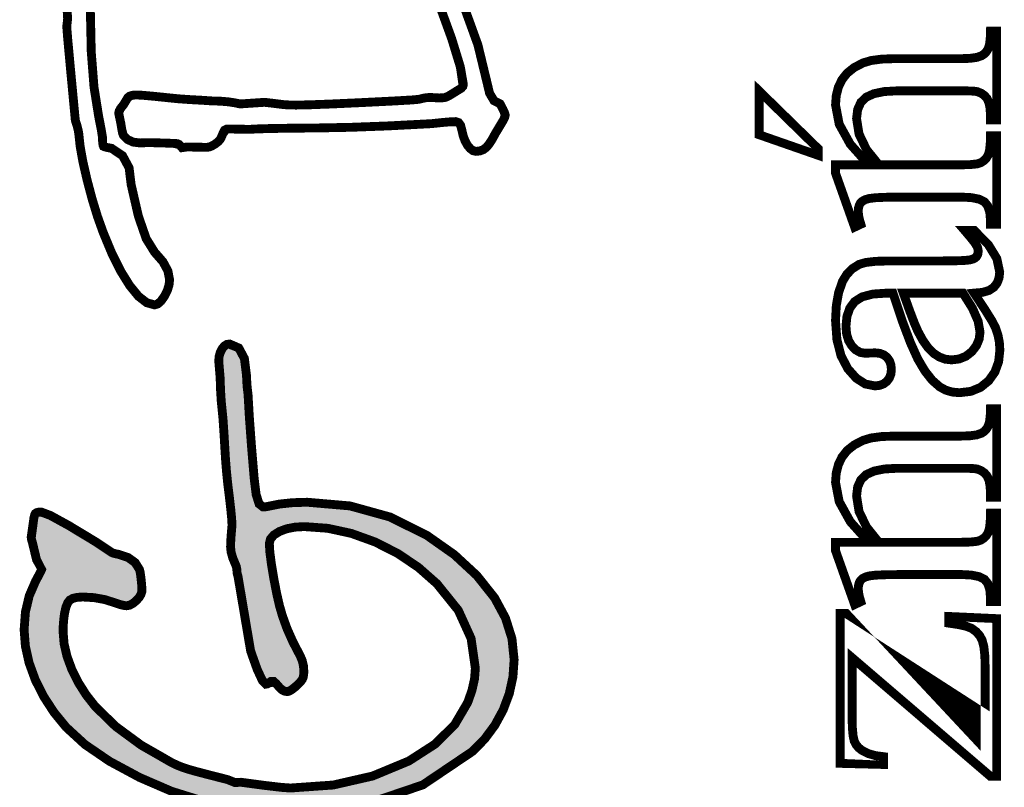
# Model space of a CAD drawing. Header units: millimetres. Extents: x 0 to 6566002, y 0 to 5716629.
# Tile 50 of 99: x 6563996.24 to 6564002.45, y 5716316.02 to 5716320.87. Entities that reach past the tile are written whole.
import ezdxf

# ---------------------------------------------------------------- set-up
doc = ezdxf.new("R2010")
doc.units = ezdxf.units.MM

msp = doc.modelspace()

# ---------------------------------------------------------------- hatches: boundary and pattern name
at = {"linetype": 'Continuous'}
h = msp.add_hatch(color=0, dxfattribs=at)
h.paths.add_polyline_path([(6563996.727361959, 5716308.67673469), (6563996.663950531, 5716308.637186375), (6563996.59955179, 5716308.571073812), (6563996.539251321, 5716308.484823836), (6563996.487016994, 5716308.383503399), (6563996.442904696, 5716308.26714976), (6563996.356878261, 5716307.936642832), (6563996.305277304, 5716307.589314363), (6563996.288083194, 5716307.224829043), (6563996.293187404, 5716307.033663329), (6563996.308649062, 5716306.827576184), (6563996.33457994, 5716306.606716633), (6563996.366583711, 5716306.401654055), (6563996.400170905, 5716306.244056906), (6563996.435211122, 5716306.133738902), (6563996.446872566, 5716306.1064854), (6563996.456242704, 5716306.084410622), (6563996.463228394, 5716306.067365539), (6563996.488451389, 5716306.004661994), (6563996.509147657, 5716305.956358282), (6563996.525037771, 5716305.922305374), (6563996.567957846, 5716305.848927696), (6563996.618925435, 5716305.783131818), (6563996.677959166, 5716305.724805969), (6563996.739321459, 5716305.679166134), (6563996.796026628, 5716305.651651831), (6563996.848037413, 5716305.642430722), (6563996.937864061, 5716305.665977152), (6563997.035533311, 5716305.736486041), (6563997.141101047, 5716305.853808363), (6563997.238565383, 5716306.012001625), (6563997.3449714, 5716306.24763358), (6563997.460281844, 5716306.560890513), (6563997.66711413, 5716307.156816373), (6563997.835105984, 5716307.606340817), (6563997.964127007, 5716307.909240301), (6563998.080126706, 5716308.120878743), (6563998.208812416, 5716308.295092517), (6563998.35027728, 5716308.431881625), (6563998.419333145, 5716308.476832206), (6563998.489115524, 5716308.503787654), (6563998.559885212, 5716308.512766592), (6563998.681827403, 5716308.480203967), (6563998.784079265, 5716308.382348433), (6563998.866957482, 5716308.219032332), (6563998.927462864, 5716307.997278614), (6563998.963769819, 5716307.722862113), (6563998.975859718, 5716307.396080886), (6563998.958665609, 5716307.047429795), (6563998.907046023, 5716306.759153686), (6563998.821038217, 5716306.530954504), (6563998.728026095, 5716306.398058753), (6563998.618471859, 5716306.318440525), (6563998.492338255, 5716306.291950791), (6563998.458303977, 5716306.294800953), (6563998.421028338, 5716306.303332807), (6563998.380194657, 5716306.317397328), (6563998.346439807, 5716306.331480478), (6563998.321589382, 5716306.340030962), (6563998.305680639, 5716306.342918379), (6563998.275465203, 5716306.327885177), (6563998.25745144, 5716306.282878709), (6563998.25149032, 5716306.208048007), (6563998.255718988, 5716306.151994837), (6563998.268311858, 5716306.107919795), (6563998.28910127, 5716306.076176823), (6563998.306463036, 5716306.060547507), (6563998.331630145, 5716306.045588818), (6563998.364285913, 5716306.031002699), (6563998.399121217, 5716306.019303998), (6563998.429839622, 5716306.012206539), (6563998.456608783, 5716306.009803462), (6563998.525422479, 5716306.01928537), (6563998.6069967, 5716306.047712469), (6563998.701275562, 5716306.095103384), (6563998.765208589, 5716306.137669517), (6563998.818094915, 5716306.185228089), (6563998.859915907, 5716306.237965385), (6563998.873663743, 5716306.257916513), (6563998.888007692, 5716306.277234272), (6563998.902593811, 5716306.296272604), (6563998.988620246, 5716306.452230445), (6563999.05458378, 5716306.692761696), (6563999.100763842, 5716307.017791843), (6563999.113040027, 5716307.164826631), (6563999.120528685, 5716307.318604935), (6563999.123062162, 5716307.479182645), (6563999.105849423, 5716307.824964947), (6563999.054248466, 5716308.145133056), (6563998.968240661, 5716308.439873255), (6563998.925488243, 5716308.536145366), (6563998.872285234, 5716308.622525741), (6563998.808352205, 5716308.699349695), (6563998.740563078, 5716308.759389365), (6563998.674934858, 5716308.795305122), (6563998.611430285, 5716308.807227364), (6563998.551409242, 5716308.800651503), (6563998.487364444, 5716308.780793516), (6563998.419649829, 5716308.747467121), (6563998.351469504, 5716308.70251654), (6563998.286809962, 5716308.647692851), (6563998.225373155, 5716308.58280977), (6563998.042925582, 5716308.330319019), (6563997.866290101, 5716307.994279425), (6563997.695336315, 5716307.57467236), (6563997.645393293, 5716307.437939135), (6563997.610036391, 5716307.342654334), (6563997.588930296, 5716307.289004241), (6563997.56981745, 5716307.241147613), (6563997.544333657, 5716307.177717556), (6563997.512497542, 5716307.098769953), (6563997.463038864, 5716306.942756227), (6563997.429470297, 5716306.839256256), (6563997.411884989, 5716306.788232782), (6563997.396758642, 5716306.754477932), (6563997.371926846, 5716306.702746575), (6563997.337296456, 5716306.633057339), (6563997.319208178, 5716306.599507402), (6563997.308049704, 5716306.577637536), (6563997.303560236, 5716306.567410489), (6563997.2534123, 5716306.449287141), (6563997.215186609, 5716306.363074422), (6563997.188845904, 5716306.30866056), (6563997.159692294, 5716306.261306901), (6563997.113977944, 5716306.19517571), (6563997.051274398, 5716306.110416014), (6563996.964223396, 5716306.009579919), (6563996.88395317, 5716305.949074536), (6563996.810482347, 5716305.928899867), (6563996.76374343, 5716305.937375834), (6563996.718029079, 5716305.962691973), (6563996.673488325, 5716306.004661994), (6563996.631704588, 5716306.061255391), (6563996.594615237, 5716306.1301436), (6563996.562592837, 5716306.210972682), (6563996.481465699, 5716306.512512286), (6563996.432882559, 5716306.831208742), (6563996.416731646, 5716307.167266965), (6563996.423344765, 5716307.362568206), (6563996.440725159, 5716307.553137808), (6563996.469021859, 5716307.738659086), (6563996.50661418, 5716307.909445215), (6563996.552011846, 5716308.057038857), (6563996.605363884, 5716308.181123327), (6563996.631220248, 5716308.228979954), (6563996.661603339, 5716308.277842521), (6563996.696364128, 5716308.327655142), (6563996.729541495, 5716308.369662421), (6563996.753944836, 5716308.394959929), (6563996.769704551, 5716308.403417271), (6563996.830880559, 5716308.40129362), (6563996.856774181, 5716308.406397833), (6563996.882239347, 5716308.421710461), (6563996.907294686, 5716308.447194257), (6563996.928084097, 5716308.478247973), (6563996.940639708, 5716308.510102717), (6563996.94484975, 5716308.542609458), (6563996.939745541, 5716308.579344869), (6563996.924283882, 5716308.613416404), (6563996.898353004, 5716308.644712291), (6563996.865455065, 5716308.669711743), (6563996.829353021, 5716308.684819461), (6563996.790102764, 5716308.689886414)])
h.paths.add_polyline_path([(6563996.411664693, 5716311.700886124), (6563996.37507831, 5716311.638685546), (6563996.342869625, 5716311.565810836), (6563996.31477784, 5716311.482261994), (6563996.292945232, 5716311.395527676), (6563996.279756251, 5716311.313375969), (6563996.275322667, 5716311.235900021), (6563996.282774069, 5716311.130686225), (6563996.305240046, 5716311.026646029), (6563996.342869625, 5716310.923909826), (6563996.365577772, 5716310.867316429), (6563996.379102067, 5716310.823036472), (6563996.383572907, 5716310.791237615), (6563996.382082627, 5716310.777638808), (6563996.377630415, 5716310.754315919), (6563996.37021627, 5716310.721268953), (6563996.363845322, 5716310.68654542), (6563996.360045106, 5716310.650853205), (6563996.358778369, 5716310.614117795), (6563996.36660234, 5716310.515442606), (6563996.389999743, 5716310.416152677), (6563996.428821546, 5716310.316061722), (6563996.481055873, 5716310.220124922), (6563996.544783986, 5716310.132291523), (6563996.619950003, 5716310.052915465), (6563996.762178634, 5716309.941144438), (6563996.927487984, 5716309.847834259), (6563997.115579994, 5716309.772984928), (6563997.322412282, 5716309.718347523), (6563997.54379343, 5716309.685561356), (6563997.77946264, 5716309.674626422), (6563997.97904844, 5716309.683866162), (6563998.172542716, 5716309.711566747), (6563998.359815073, 5716309.757728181), (6563998.660274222, 5716309.86676082), (6563998.912858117, 5716309.999954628), (6563999.117343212, 5716310.157141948), (6563999.282335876, 5716310.358013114), (6563999.381215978, 5716310.590180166), (6563999.414151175, 5716310.853289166), (6563999.412493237, 5716310.931268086), (6563999.407556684, 5716311.005241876), (6563999.399490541, 5716311.075508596), (6563999.392281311, 5716311.11244892), (6563999.385910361, 5716311.140130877), (6563999.380414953, 5716311.158610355), (6563999.372590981, 5716311.177834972), (6563999.358265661, 5716311.206466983), (6563999.337737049, 5716311.244636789), (6563999.304783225, 5716311.319672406), (6563999.270674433, 5716311.385822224), (6563999.235131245, 5716311.442862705), (6563999.192881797, 5716311.498524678), (6563999.138728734, 5716311.560483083), (6563999.072672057, 5716311.62879381), (6563998.921091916, 5716311.760422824), (6563998.754329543, 5716311.867909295), (6563998.572571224, 5716311.950973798), (6563998.50483798, 5716311.979363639), (6563998.45066629, 5716312.010678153), (6563998.410112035, 5716312.044917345), (6563998.289045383, 5716312.149199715), (6563998.154771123, 5716312.239026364), (6563998.006898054, 5716312.314602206), (6563997.93169478, 5716312.345022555), (6563997.842482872, 5716312.376541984), (6563997.739280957, 5716312.409346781), (6563997.642468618, 5716312.437326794), (6563997.572388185, 5716312.454092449), (6563997.529076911, 5716312.459662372), (6563997.353875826, 5716312.450944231), (6563997.297841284, 5716312.450944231), (6563997.255386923, 5716312.437270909), (6563997.214944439, 5716312.428142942), (6563997.176756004, 5716312.423206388), (6563997.139163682, 5716312.416202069), (6563997.116679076, 5716312.401094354), (6563997.109209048, 5716312.378032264), (6563997.123925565, 5716312.360819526), (6563997.165504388, 5716312.348617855), (6563997.234094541, 5716312.341594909), (6563997.318649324, 5716312.33561516), (6563997.390164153, 5716312.32814513), (6563997.448843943, 5716312.319725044), (6563997.510597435, 5716312.306852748), (6563997.59150103, 5716312.287162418), (6563997.691536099, 5716312.260691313), (6563997.741665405, 5716312.245173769), (6563997.790248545, 5716312.226601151), (6563997.837397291, 5716312.205327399), (6563997.87564161, 5716312.184687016), (6563997.898554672, 5716312.168312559), (6563997.908305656, 5716312.153210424), (6563997.897534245, 5716312.145213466), (6563997.88513028, 5716312.145914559), (6563997.87627498, 5716312.147746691), (6563997.79816566, 5716312.155719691), (6563997.700366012, 5716312.160600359), (6563997.583211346, 5716312.162276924), (6563997.324163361, 5716312.148678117), (6563997.086240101, 5716312.10803072), (6563996.869665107, 5716312.040521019), (6563996.681591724, 5716311.948775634), (6563996.528856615, 5716311.83545844)])
h.paths.add_polyline_path([(6563996.659852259, 5716310.813368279), (6563996.648619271, 5716310.847346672), (6563996.651171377, 5716310.867335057), (6563996.661193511, 5716310.89356399), (6563996.678555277, 5716310.92610799), (6563996.699381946, 5716310.969605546), (6563996.722332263, 5716311.025714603), (6563996.74742486, 5716311.094435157), (6563996.765569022, 5716311.145253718), (6563996.780527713, 5716311.178058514), (6563996.791928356, 5716311.192849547), (6563996.816853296, 5716311.223251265), (6563996.831681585, 5716311.248958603), (6563996.83659951, 5716311.27015784), (6563996.832314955, 5716311.307992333), (6563996.8194054, 5716311.342585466), (6563996.797721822, 5716311.373639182), (6563996.769872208, 5716311.397968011), (6563996.738669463, 5716311.41255413), (6563996.70407633, 5716311.417416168), (6563996.672258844, 5716311.414472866), (6563996.645824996, 5716311.405512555), (6563996.625016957, 5716311.390423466), (6563996.604879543, 5716311.365386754), (6563996.580234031, 5716311.325316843), (6563996.551154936, 5716311.27015784), (6563996.532861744, 5716311.233459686), (6563996.514885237, 5716311.200654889), (6563996.49703913, 5716311.171724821), (6563996.484278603, 5716311.291282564), (6563996.486830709, 5716311.354153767), (6563996.50737795, 5716311.431778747), (6563996.546013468, 5716311.523840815), (6563996.629022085, 5716311.657463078), (6563996.746549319, 5716311.77281078), (6563996.898353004, 5716311.870014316), (6563997.099037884, 5716311.948272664), (6563997.336663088, 5716311.995104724), (6563997.611303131, 5716312.010678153), (6563997.708692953, 5716312.009951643), (6563997.781604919, 5716312.007772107), (6563997.829778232, 5716312.004065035), (6563997.878007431, 5716311.996781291), (6563997.950155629, 5716311.983480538), (6563998.046353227, 5716311.964032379), (6563998.137856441, 5716311.940374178), (6563998.205720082, 5716311.915784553), (6563998.249646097, 5716311.889741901), (6563998.283773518, 5716311.852000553), (6563998.321179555, 5716311.791327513), (6563998.361715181, 5716311.707480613), (6563998.394017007, 5716311.621957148), (6563998.413278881, 5716311.535949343), (6563998.419649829, 5716311.449401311), (6563998.407969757, 5716311.327924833), (6563998.372799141, 5716311.208199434), (6563998.313970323, 5716311.090094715), (6563998.233495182, 5716310.977112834), (6563998.132361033, 5716310.871228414), (6563998.010698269, 5716310.772311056), (6563997.778847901, 5716310.63697497), (6563997.528182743, 5716310.55588509), (6563997.258963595, 5716310.528892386), (6563997.067220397, 5716310.55027791), (6563996.894739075, 5716310.614397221), (6563996.741612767, 5716310.721268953), (6563996.690905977, 5716310.771286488)], flags=16)
h.paths.add_polyline_path([(6563996.614231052, 5716310.563150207), (6563996.626302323, 5716310.560989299), (6563996.639509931, 5716310.554581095), (6563996.653686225, 5716310.544149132), (6563996.729131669, 5716310.493833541), (6563996.825496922, 5716310.44899473), (6563996.942949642, 5716310.409278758), (6563997.069679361, 5716310.378448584), (6563997.193596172, 5716310.360080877), (6563997.314420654, 5716310.353989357), (6563997.547332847, 5716310.3736238), (6563997.774786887, 5716310.43243399), (6563997.996689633, 5716310.530289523), (6563998.199945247, 5716310.659869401), (6563998.37019115, 5716310.813871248), (6563998.507595, 5716310.992481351), (6563998.557146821, 5716311.081376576), (6563998.58868488, 5716311.163174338), (6563998.602488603, 5716311.238023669), (6563998.604668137, 5716311.265761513), (6563998.605953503, 5716311.283458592), (6563998.606381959, 5716311.291282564), (6563998.621862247, 5716311.348397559), (6563998.631232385, 5716311.407654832), (6563998.63439923, 5716311.469128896), (6563998.632052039, 5716311.507447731), (6563998.625029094, 5716311.552267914), (6563998.61334902, 5716311.603272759), (6563998.60213466, 5716311.650868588), (6563998.59527937, 5716311.682909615), (6563998.592950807, 5716311.69941447), (6563998.595055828, 5716311.717167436), (6563998.604333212, 5716311.733194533), (6563998.622316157, 5716311.728976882), (6563998.637621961, 5716311.716217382), (6563998.661429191, 5716311.697011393), (6563998.697419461, 5716311.672980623), (6563998.745872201, 5716311.644050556), (6563998.897228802, 5716311.533956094), (6563999.024927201, 5716311.391634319), (6563999.1287066, 5716311.216917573), (6563999.175482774, 5716311.10037765), (6563999.203537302, 5716310.98413578), (6563999.21290744, 5716310.868545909), (6563999.181648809, 5716310.652604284), (6563999.087798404, 5716310.454005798), (6563998.931281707, 5716310.273085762), (6563998.760272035, 5716310.139910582), (6563998.561822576, 5716310.028921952), (6563998.335598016, 5716309.939970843), (6563998.123847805, 5716309.882837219), (6563997.914072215, 5716309.848579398), (6563997.706122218, 5716309.837160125), (6563997.50780316, 5716309.849324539), (6563997.317773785, 5716309.885966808), (6563997.135978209, 5716309.94723596), (6563996.973071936, 5716310.028530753), (6563996.83848099, 5716310.126553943), (6563996.7320936, 5716310.240970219), (6563996.698320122, 5716310.290279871), (6563996.666931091, 5716310.344935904), (6563996.637777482, 5716310.404956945), (6563996.614883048, 5716310.461550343), (6563996.602141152, 5716310.505793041), (6563996.59955179, 5716310.53755464), (6563996.604647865, 5716310.558806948)], flags=16)
h.paths.add_polyline_path([(6563998.480825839, 5716313.815370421), (6563998.007885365, 5716313.887313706), (6563997.606832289, 5716313.969167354), (6563997.277443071, 5716314.061061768), (6563997.09372876, 5716314.121995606), (6563996.983503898, 5716314.160407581), (6563996.946749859, 5716314.17613004), (6563996.972885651, 5716314.196844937), (6563997.051274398, 5716314.213815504), (6563997.181878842, 5716314.227246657), (6563997.525258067, 5716314.263702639), (6563997.629111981, 5716314.271638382), (6563997.708748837, 5716314.279480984), (6563997.764131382, 5716314.287025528), (6563997.823388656, 5716314.29620938), (6563997.871338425, 5716314.301835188), (6563997.911386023, 5716314.303904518), (6563997.927186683, 5716314.302002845), (6563997.940003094, 5716314.300065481), (6563997.945722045, 5716314.297941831), (6563997.951236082, 5716314.298929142), (6563997.958706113, 5716314.301835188), (6563997.968020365, 5716314.3066786), (6563997.983742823, 5716314.313682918), (6563998.006674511, 5716314.318600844), (6563998.036815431, 5716314.321264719), (6563998.210284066, 5716314.334863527), (6563998.357300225, 5716314.349617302), (6563998.477658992, 5716314.365712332), (6563998.640118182, 5716314.387563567), (6563998.688161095, 5716314.397492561), (6563998.727821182, 5716314.405316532), (6563998.759303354, 5716314.410886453), (6563998.843597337, 5716314.424783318), (6563998.935044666, 5716314.446299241), (6563999.033887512, 5716314.475788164), (6563999.125185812, 5716314.508518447), (6563999.195415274, 5716314.539665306), (6563999.24466904, 5716314.569005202), (6563999.312048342, 5716314.627610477), (6563999.352341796, 5716314.683756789), (6563999.36575432, 5716314.737481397), (6563999.363444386, 5716314.757115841), (6563999.356607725, 5716314.778426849), (6563999.345356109, 5716314.801507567), (6563999.328515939, 5716314.829003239), (6563999.31081886, 5716314.851618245), (6563999.291817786, 5716314.869333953), (6563999.268271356, 5716314.884888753), (6563999.235783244, 5716314.902213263), (6563999.19435345, 5716314.921121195), (6563999.132506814, 5716314.946102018), (6563999.094616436, 5716314.961209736), (6563999.080384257, 5716314.966295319), (6563999.040854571, 5716314.961898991), (6563999.02617531, 5716314.974286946), (6563998.988582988, 5716314.982055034), (6563998.90099176, 5716314.993530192), (6563998.763103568, 5716315.008544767), (6563998.596844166, 5716315.012941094), (6563998.497833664, 5716315.017784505), (6563998.432689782, 5716315.023428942), (6563998.401244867, 5716315.029744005), (6563998.392321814, 5716315.034568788), (6563998.385950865, 5716315.037493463), (6563998.382094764, 5716315.038462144), (6563998.378760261, 5716315.037735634), (6563998.373805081, 5716315.035537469), (6563998.367434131, 5716315.031867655), (6563998.328090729, 5716315.027322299), (6563998.245417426, 5716315.020969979), (6563998.118948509, 5716315.012941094), (6563998.031096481, 5716315.010817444), (6563997.95848257, 5716314.99181637), (6563997.927931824, 5716314.987438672), (6563997.893674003, 5716314.977230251), (6563997.855876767, 5716314.96117248), (6563997.826760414, 5716314.948337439), (6563997.804294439, 5716314.940494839), (6563997.788329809, 5716314.937849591), (6563997.719553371, 5716314.940047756), (6563997.704073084, 5716314.937644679), (6563997.694684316, 5716314.930565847), (6563997.691536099, 5716314.918923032), (6563997.69427449, 5716314.910223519), (6563997.70237789, 5716314.901654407), (6563997.715734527, 5716314.893401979), (6563997.731810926, 5716314.886118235), (6563997.748054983, 5716314.881740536), (6563997.764131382, 5716314.880268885), (6563997.783505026, 5716314.880753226), (6563997.813441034, 5716314.882224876), (6563997.85397666, 5716314.884665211), (6563997.866234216, 5716314.884665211), (6563997.877529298, 5716314.884665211), (6563997.904105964, 5716314.881759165), (6563997.932384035, 5716314.878145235), (6563997.947417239, 5716314.876394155), (6563997.972249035, 5716314.87421462), (6563998.006898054, 5716314.871550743), (6563998.271460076, 5716314.85728131), (6563998.482968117, 5716314.842341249), (6563998.641440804, 5716314.827103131), (6563998.754627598, 5716314.811231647), (6563998.857363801, 5716314.792435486), (6563998.949761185, 5716314.770267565), (6563999.022375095, 5716314.747913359), (6563999.065891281, 5716314.727701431), (6563999.080384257, 5716314.709762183), (6563999.074180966, 5716314.698994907), (6563999.055515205, 5716314.686942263), (6563999.024275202, 5716314.673306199), (6563998.898365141, 5716314.626660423), (6563998.766475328, 5716314.588956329), (6563998.628680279, 5716314.560361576), (6563998.425871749, 5716314.530928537), (6563998.183123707, 5716314.502464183), (6563997.900473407, 5716314.474987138), (6563997.871040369, 5716314.470143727), (6563997.84924502, 5716314.46723768), (6563997.835497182, 5716314.466268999), (6563997.790732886, 5716314.46313941), (6563997.693603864, 5716314.453862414), (6563997.544408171, 5716314.43860567), (6563997.231300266, 5716314.408706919), (6563997.011800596, 5716314.384471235), (6563996.885666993, 5716314.36571233), (6563996.761824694, 5716314.337303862), (6563996.682206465, 5716314.305933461), (6563996.646719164, 5716314.271619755), (6563996.625967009, 5716314.220093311), (6563996.613392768, 5716314.187679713), (6563996.609164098, 5716314.17400639), (6563996.614696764, 5716314.15407389), (6563996.631406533, 5716314.129111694), (6563996.659479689, 5716314.098970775), (6563996.707299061, 5716314.06400507), (6563996.775628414, 5716314.027698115), (6563996.864616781, 5716313.99027345), (6563997.191025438, 5716313.88263795), (6563997.554951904, 5716313.788061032), (6563997.956507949, 5716313.706095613), (6563998.077146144, 5716313.684020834), (6563998.17747927, 5716313.663250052), (6563998.257283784, 5716313.644118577), (6563998.200746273, 5716313.637766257), (6563998.073178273, 5716313.630091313), (6563997.874374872, 5716313.62079569), (6563997.762883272, 5716313.62079569), (6563997.615103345, 5716313.618597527), (6563997.344338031, 5716313.631711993), (6563997.298935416, 5716313.626587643), (6563997.26874356, 5716313.631022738), (6563997.234094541, 5716313.637579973), (6563997.208256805, 5716313.642889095), (6563997.134879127, 5716313.647266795), (6563997.014371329, 5716313.650713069), (6563996.924041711, 5716313.653600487), (6563996.848037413, 5716313.659226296), (6563996.786209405, 5716313.667441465), (6563996.756068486, 5716313.672266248), (6563996.729317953, 5716313.675190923), (6563996.705976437, 5716313.676159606), (6563996.680678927, 5716313.670328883), (6563996.654394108, 5716313.652836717), (6563996.626991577, 5716313.623720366), (6563996.603612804, 5716313.589388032), (6563996.589622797, 5716313.55639695), (6563996.584965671, 5716313.524560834), (6563996.585375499, 5716313.51602898), (6563996.586642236, 5716313.507664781), (6563996.588784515, 5716313.499114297), (6563996.603370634, 5716313.460404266), (6563996.60128424, 5716313.443210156), (6563996.599998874, 5716313.431194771), (6563996.59955179, 5716313.424674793), (6563996.603594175, 5716313.398986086), (6563996.615702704, 5716313.375849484), (6563996.635858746, 5716313.35545127), (6563996.661975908, 5716313.339169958), (6563996.691595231, 5716313.329501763), (6563996.724455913, 5716313.326334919), (6563996.737849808, 5716313.327061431), (6563996.755211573, 5716313.329240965), (6563996.776671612, 5716313.332854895), (6563996.860537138, 5716313.34449771), (6563996.950196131, 5716313.351576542), (6563997.045536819, 5716313.353979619), (6563997.096895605, 5716313.353271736), (6563997.149148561, 5716313.351129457), (6563997.202277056, 5716313.347534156), (6563997.295903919, 5716313.341405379), (6563997.35754564, 5716313.337754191), (6563997.387015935, 5716313.336524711), (6563997.454302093, 5716313.344572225), (6563997.496793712, 5716313.368807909), (6563997.514416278, 5716313.409418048), (6563997.517024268, 5716313.429611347), (6563997.521239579, 5716313.450116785), (6563997.531736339, 5716313.45780069), (6563997.551375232, 5716313.458932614), (6563997.791701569, 5716313.459677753), (6563998.011983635, 5716313.464595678), (6563998.212035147, 5716313.473593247), (6563998.474473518, 5716313.490396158), (6563998.638851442, 5716313.500232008), (6563998.705094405, 5716313.503454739), (6563998.835195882, 5716313.508260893), (6563998.937298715, 5716313.516625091), (6563999.010918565, 5716313.52823065), (6563999.060824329, 5716313.54505219), (6563999.090778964, 5716313.568039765), (6563999.100763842, 5716313.597472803), (6563999.095641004, 5716313.62802355), (6563999.080179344, 5716313.665727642), (6563999.054267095, 5716313.710417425), (6563999.038041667, 5716313.732324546), (6563999.019673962, 5716313.74836369), (6563998.998754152, 5716313.758590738), (6563998.971388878, 5716313.765390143), (6563998.932548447, 5716313.769954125), (6563998.882214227, 5716313.772394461), (6563998.802800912, 5716313.778187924), (6563998.669010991, 5716313.792550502)])
h.paths.add_polyline_path([(6563997.719553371, 5716317.97002991), (6563997.701986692, 5716318.181891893), (6563997.688946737, 5716318.359738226), (6563997.680675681, 5716318.503587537), (6563997.67622347, 5716318.537565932), (6563997.673037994, 5716318.576741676), (6563997.671137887, 5716318.620928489), (6563997.657688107, 5716318.728545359), (6563997.622312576, 5716318.794862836), (6563997.564731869, 5716318.819899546), (6563997.547072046, 5716318.817440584), (6563997.530977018, 5716318.807045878), (6563997.516316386, 5716318.788585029), (6563997.505102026, 5716318.765690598), (6563997.498246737, 5716318.740504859), (6563997.495936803, 5716318.712748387), (6563997.504878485, 5716318.604144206), (6563997.507188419, 5716318.529276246), (6563997.511659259, 5716318.458935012), (6563997.518216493, 5716318.392766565), (6563997.522948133, 5716318.344202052), (6563997.529635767, 5716318.243794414), (6563997.538614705, 5716318.091711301), (6563997.544631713, 5716318.016880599), (6563997.552604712, 5716317.937970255), (6563997.562813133, 5716317.854887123), (6563997.5719411, 5716317.774654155), (6563997.577511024, 5716317.71614202), (6563997.579552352, 5716317.676022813), (6563997.578572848, 5716317.662398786), (6563997.577492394, 5716317.653643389), (6563997.57369218, 5716317.605824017), (6563997.571326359, 5716317.567393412), (6563997.570525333, 5716317.538500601), (6563997.574083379, 5716317.50500655), (6563997.584738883, 5716317.467283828), (6563997.60234282, 5716317.425481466), (6563997.60720486, 5716317.413093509), (6563997.610241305, 5716317.395955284), (6563997.611303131, 5716317.373768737), (6563997.617022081, 5716317.354860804), (6563997.697255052, 5716316.881082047), (6563997.73861033, 5716316.764951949), (6563997.770930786, 5716316.695150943), (6563997.794067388, 5716316.671828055), (6563997.800848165, 5716316.673057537), (6563997.808355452, 5716316.676708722), (6563997.822238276, 5716316.687128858), (6563997.832652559, 5716316.693472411), (6563997.843321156, 5716316.688444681), (6563997.858279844, 5716316.674771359), (6563997.878175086, 5716316.652174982), (6563997.893636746, 5716316.636918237), (6563997.910514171, 5716316.62765987), (6563997.928565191, 5716316.624530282), (6563997.940860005, 5716316.627902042), (6563997.957588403, 5716316.637924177), (6563997.978880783, 5716316.654447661), (6563997.999614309, 5716316.673839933), (6563998.014535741, 5716316.689860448), (6563998.02340291, 5716316.702490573), (6563998.028730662, 5716316.71536287), (6563998.031934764, 5716316.732147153), (6563998.032996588, 5716316.752806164), (6563998.03048174, 5716316.787306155), (6563998.02301171, 5716316.819365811), (6563998.010698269, 5716316.849022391), (6563997.964164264, 5716316.938159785), (6563997.926385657, 5716317.02342245), (6563997.897250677, 5716317.104829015), (6563997.879423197, 5716317.166340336), (6563997.861446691, 5716317.244729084), (6563997.843116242, 5716317.340256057), (6563997.827673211, 5716317.433771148), (6563997.818284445, 5716317.5069998), (6563997.81509897, 5716317.559699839), (6563997.822308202, 5716317.588424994), (6563997.843805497, 5716317.61375976), (6563997.879423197, 5716317.636188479), (6563997.925286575, 5716317.653214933), (6563997.977371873, 5716317.663386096), (6563998.035492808, 5716317.666776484), (6563998.183738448, 5716317.656083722), (6563998.332654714, 5716317.62385641), (6563998.48207395, 5716317.569889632), (6563998.625401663, 5716317.497257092), (6563998.755689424, 5716317.409256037), (6563998.872676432, 5716317.306016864), (6563999.007509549, 5716317.138341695), (6563999.088394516, 5716316.96027182), (6563999.115368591, 5716316.771714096), (6563999.110040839, 5716316.704111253), (6563999.093964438, 5716316.632316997), (6563999.06702762, 5716316.555958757), (6563998.984987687, 5716316.416282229), (6563998.861219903, 5716316.293129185), (6563998.695556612, 5716316.186462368), (6563998.467450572, 5716316.091717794), (6563998.218685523, 5716316.034844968), (6563997.948963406, 5716316.015881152), (6563997.891140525, 5716316.019979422), (6563997.786634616, 5716316.032181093), (6563997.635427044, 5716316.052318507), (6563997.598523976, 5716316.050120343), (6563997.551375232, 5716316.069121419), (6563997.428464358, 5716316.100454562), (6563997.342978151, 5716316.12303231), (6563997.29527055, 5716316.136817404), (6563997.264924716, 5716316.147081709), (6563997.23275329, 5716316.160214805), (6563997.199054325, 5716316.176198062), (6563997.006659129, 5716316.286516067), (6563996.845932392, 5716316.404639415), (6563996.716762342, 5716316.53051222), (6563996.659069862, 5716316.604113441), (6563996.609555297, 5716316.682297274), (6563996.568386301, 5716316.76519412), (6563996.538021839, 5716316.848426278), (6563996.519728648, 5716316.92750428), (6563996.51359987, 5716317.002092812), (6563996.514661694, 5716317.043131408), (6563996.517828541, 5716317.083033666), (6563996.523137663, 5716317.121631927), (6563996.531595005, 5716317.15833008), (6563996.542716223, 5716317.185471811), (6563996.556296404, 5716317.203187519), (6563996.575576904, 5716317.213656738), (6563996.602960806, 5716317.220027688), (6563996.638429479, 5716317.222188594), (6563996.709180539, 5716317.218071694), (6563996.776410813, 5716317.205870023), (6563996.840418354, 5716317.185732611), (6563996.870987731, 5716317.175356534), (6563996.895372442, 5716317.168985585), (6563996.913684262, 5716317.166806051), (6563996.93277848, 5716317.170233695), (6563996.952990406, 5716317.180609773), (6563996.974189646, 5716317.198120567), (6563996.992650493, 5716317.218295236), (6563997.004740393, 5716317.237780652), (6563997.010496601, 5716317.256427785), (6563997.010906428, 5716317.272038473), (6563997.009639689, 5716317.29573393), (6563997.006677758, 5716317.327868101), (6563997.002877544, 5716317.359685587), (6563996.999226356, 5716317.382281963), (6563996.99581734, 5716317.3956386), (6563996.96839618, 5716317.439378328), (6563996.924078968, 5716317.471437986), (6563996.862642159, 5716317.491854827), (6563996.843361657, 5716317.495468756), (6563996.82547872, 5716317.500089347), (6563996.808861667, 5716317.511340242), (6563996.77557253, 5716317.53341502), (6563996.723207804, 5716317.56841798), (6563996.548360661, 5716317.674078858), (6563996.432733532, 5716317.737471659), (6563996.376009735, 5716317.758596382), (6563996.358331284, 5716317.757609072), (6563996.345868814, 5716317.75451674), (6563996.338398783, 5716317.749133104), (6563996.333499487, 5716317.73870114), (6563996.329196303, 5716317.720482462), (6563996.325638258, 5716317.694495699), (6563996.312207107, 5716317.600477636), (6563996.313064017, 5716317.590958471), (6563996.315634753, 5716317.579650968), (6563996.319919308, 5716317.566219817), (6563996.346017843, 5716317.457597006), (6563996.377853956, 5716317.3956386), (6563996.373643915, 5716317.385653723), (6563996.361088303, 5716317.361418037), (6563996.340298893, 5716317.322726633), (6563996.299930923, 5716317.229714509), (6563996.275751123, 5716317.127145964), (6563996.26770361, 5716317.01520728), (6563996.27554621, 5716316.91193085), (6563996.299111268, 5716316.806251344), (6563996.338398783, 5716316.69816876), (6563996.391713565, 5716316.59267554), (6563996.456373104, 5716316.493329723), (6563996.532675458, 5716316.399963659), (6563996.651357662, 5716316.290875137), (6563996.806179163, 5716316.185009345), (6563996.997139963, 5716316.08218), (6563997.19711696, 5716315.995706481), (6563997.37896842, 5716315.938870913), (6563997.542433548, 5716315.911654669), (6563997.574735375, 5716315.908003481), (6563997.604410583, 5716315.9029179), (6563997.631682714, 5716315.896323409), (6563997.72005634, 5716315.879837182), (6563997.83503147, 5716315.869796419), (6563997.976906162, 5716315.866406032), (6563998.410112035, 5716315.908692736), (6563998.783483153, 5716316.035534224), (6563999.096944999, 5716316.246893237), (6563999.174067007, 5716316.325151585), (6563999.23868929, 5716316.412631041), (6563999.291165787, 5716316.509312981), (6563999.329410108, 5716316.611881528), (6563999.352379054, 5716316.717262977), (6563999.36003537, 5716316.825699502), (6563999.346417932, 5716316.959023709), (6563999.30545385, 5716317.089292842), (6563999.237031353, 5716317.216320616), (6563999.124664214, 5716317.357953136), (6563998.982267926, 5716317.489712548), (6563998.809600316, 5716317.611393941), (6563998.576185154, 5716317.72750541), (6563998.324383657, 5716317.797325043), (6563998.054046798, 5716317.820647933), (6563997.961016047, 5716317.817741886), (6563997.879479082, 5716317.809172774), (6563997.80938002, 5716317.795108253), (6563997.791230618, 5716317.79146167), (6563997.775569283, 5716317.790711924), (6563997.750290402, 5716317.810644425), (6563997.731680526, 5716317.870404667)])

# ---------------------------------------------------------------- linework, layer by layer
at = {"color": 0, "linetype": 'Continuous', "const_width": 0.05588551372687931}
for points in [[(6563996.685596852, 5716320.927044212), (6563996.691334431, 5716320.66473624), (6563996.708696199, 5716320.44188344), (6563996.737812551, 5716320.258765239), (6563996.753702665, 5716320.177563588), (6563996.761806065, 5716320.127788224), (6563996.762010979, 5716320.109308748), (6563996.763650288, 5716320.08835168), (6563996.765867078, 5716320.074846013), (6563996.768381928, 5716320.068456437), (6563996.776243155, 5716320.06504742), (6563996.793455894, 5716320.06070698), (6563996.820020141, 5716320.055397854), (6563996.889280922, 5716320.008528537), (6563996.930207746, 5716319.932356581), (6563996.942949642, 5716319.827235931), (6563996.988663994, 5716319.627724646), (6563997.037899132, 5716319.485402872), (6563997.090804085, 5716319.40010295), (6563997.143392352, 5716319.339839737), (6563997.175098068, 5716319.281532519), (6563997.185697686, 5716319.225181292), (6563997.182083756, 5716319.191892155), (6563997.171241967, 5716319.157448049), (6563997.153209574, 5716319.121699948), (6563997.131805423, 5716319.091279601), (6563997.110941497, 5716319.073060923), (6563997.090804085, 5716319.06698803), (6563997.041513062, 5716319.08056821), (6563996.989241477, 5716319.121215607), (6563996.933989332, 5716319.188743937), (6563996.877116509, 5716319.280265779), (6563996.82104471, 5716319.392837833), (6563996.765829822, 5716319.526180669), (6563996.730528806, 5716319.625340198), (6563996.69707201, 5716319.734857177), (6563996.66519864, 5716319.854880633), (6563996.638597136, 5716319.970805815), (6563996.62121674, 5716320.067767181), (6563996.612908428, 5716320.14576473), (6563996.608735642, 5716320.170503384), (6563996.601265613, 5716320.199675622), (6563996.590684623, 5716320.233169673), (6563996.560469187, 5716320.554585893), (6563996.542455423, 5716320.750278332), (6563996.536494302, 5716320.819967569), (6563996.536699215, 5716320.824103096), (6563996.537369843, 5716320.830660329), (6563996.538468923, 5716320.839639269), (6563996.540555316, 5716320.858789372), (6563996.541784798, 5716320.870991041), (6563996.542213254, 5716320.876076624), (6563996.534650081, 5716320.99783253)], [(6563999.028298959, 5716320.994162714), (6563999.131519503, 5716320.708643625), (6563999.186715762, 5716320.480332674), (6563999.205008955, 5716320.403732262), (6563999.233044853, 5716320.356155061), (6563999.270842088, 5716320.337396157), (6563999.289321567, 5716320.302672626), (6563999.300293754, 5716320.278623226), (6563999.303926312, 5716320.265229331), (6563999.300554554, 5716320.251649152), (6563999.290551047, 5716320.231046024), (6563999.273990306, 5716320.20332681), (6563999.242824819, 5716320.151558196), (6563999.22138341, 5716320.112270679), (6563999.201823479, 5716320.082036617), (6563999.184238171, 5716320.06119132), (6563999.165497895, 5716320.047331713), (6563999.143814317, 5716320.039116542), (6563999.119168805, 5716320.03639678), (6563999.100931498, 5716320.04077448), (6563999.082917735, 5716320.053907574), (6563999.065052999, 5716320.075796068), (6563999.049758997, 5716320.103943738), (6563999.03813481, 5716320.13579848), (6563999.030068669, 5716320.171285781), (6563999.022188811, 5716320.200960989), (6563999.008943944, 5716320.21865807), (6563998.990464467, 5716320.224526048), (6563998.957808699, 5716320.223035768), (6563998.90684111, 5716320.218620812), (6563998.837617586, 5716320.211318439), (6563998.565790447, 5716320.197216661), (6563998.327513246, 5716320.188274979), (6563998.122767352, 5716320.184325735), (6563997.944026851, 5716320.182649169), (6563997.812789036, 5716320.180469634), (6563997.729072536, 5716320.177805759), (6563997.710034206, 5716320.176576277), (6563997.695075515, 5716320.175849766), (6563997.684494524, 5716320.175607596), (6563997.557094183, 5716320.177805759), (6563997.546289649, 5716320.17704199), (6563997.538167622, 5716320.17467617), (6563997.532895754, 5716320.170540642), (6563997.527959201, 5716320.161766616), (6563997.520619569, 5716320.145541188), (6563997.510597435, 5716320.121696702), (6563997.50292249, 5716320.109066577), (6563997.490161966, 5716320.09593348), (6563997.472315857, 5716320.082316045), (6563997.453035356, 5716320.070859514), (6563997.435841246, 5716320.064078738), (6563997.420752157, 5716320.061861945), (6563997.295848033, 5716320.064134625), (6563997.264030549, 5716320.059719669), (6563997.252816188, 5716320.07315082), (6563997.243259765, 5716320.081552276), (6563997.235417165, 5716320.085259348), (6563997.210510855, 5716320.086935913), (6563997.149800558, 5716320.089115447), (6563997.053174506, 5716320.091779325), (6563996.999040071, 5716320.089655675), (6563996.95595234, 5716320.094964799), (6563996.921061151, 5716320.110799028), (6563996.89453416, 5716320.136953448), (6563996.88941132, 5716320.150030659), (6563996.883971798, 5716320.175719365), (6563996.87795479, 5716320.213516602), (6563996.864616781, 5716320.2776918), (6563996.86798854, 5716320.292054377), (6563996.875477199, 5716320.306267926), (6563996.886915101, 5716320.32066776), (6563996.895651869, 5716320.332031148), (6563996.906810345, 5716320.349877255), (6563996.920651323, 5716320.37385214), (6563996.931698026, 5716320.384284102), (6563996.949693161, 5716320.39067368), (6563996.974767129, 5716320.392834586), (6563997.015787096, 5716320.39067368), (6563997.086687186, 5716320.384284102), (6563997.187597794, 5716320.37385214), (6563997.240633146, 5716320.368487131), (6563997.307807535, 5716320.363736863), (6563997.388860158, 5716320.359247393), (6563997.410934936, 5716320.357831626), (6563997.432283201, 5716320.356378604), (6563997.452662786, 5716320.354925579), (6563997.506368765, 5716320.353509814), (6563997.555417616, 5716320.349337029), (6563997.599772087, 5716320.342537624), (6563997.616817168, 5716320.338886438), (6563997.627360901, 5716320.336669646), (6563997.631682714, 5716320.335924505), (6563997.784529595, 5716320.346188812), (6563997.796433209, 5716320.344977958), (6563997.827021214, 5716320.341326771), (6563997.87627498, 5716320.335272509), (6563997.905763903, 5716320.331602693), (6563997.941903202, 5716320.329404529), (6563997.984599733, 5716320.328659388), (6563998.068707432, 5716320.330410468), (6563998.208849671, 5716320.335700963), (6563998.40506371, 5716320.344735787), (6563998.594273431, 5716320.354217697), (6563998.712303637, 5716320.360979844), (6563998.759303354, 5716320.365189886), (6563998.783073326, 5716320.37124415), (6563998.802204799, 5716320.374895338), (6563998.81664189, 5716320.376124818), (6563998.825937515, 5716320.376124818), (6563998.83595965, 5716320.376124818), (6563998.846577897, 5716320.376124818), (6563998.863790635, 5716320.374876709), (6563998.877519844, 5716320.374112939), (6563998.888007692, 5716320.37385214), (6563998.906002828, 5716320.37435511), (6563998.920626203, 5716320.376013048), (6563998.931859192, 5716320.378974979), (6563998.945029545, 5716320.385532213), (6563998.966564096, 5716320.398087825), (6563998.996257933, 5716320.416828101), (6563999.01434621, 5716320.42780029), (6563999.026622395, 5716320.435829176), (6563999.033216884, 5716320.440952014), (6563999.036365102, 5716320.44585131), (6563999.038283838, 5716320.453321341), (6563999.038935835, 5716320.463548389), (6563999.020679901, 5716320.569712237), (6563998.965893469, 5716320.748285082), (6563998.87457654, 5716320.999211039)], [(6563997.37896842, 5716315.938870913), (6563997.19711696, 5716315.995706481), (6563996.997139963, 5716316.08218), (6563996.806179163, 5716316.185009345), (6563996.651357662, 5716316.290875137), (6563996.532675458, 5716316.399963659), (6563996.456373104, 5716316.493329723), (6563996.391713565, 5716316.59267554), (6563996.338398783, 5716316.69816876), (6563996.299111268, 5716316.806251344), (6563996.27554621, 5716316.91193085), (6563996.26770361, 5716317.01520728), (6563996.275751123, 5716317.127145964), (6563996.299930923, 5716317.229714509), (6563996.340298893, 5716317.322726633), (6563996.361088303, 5716317.361418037), (6563996.373643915, 5716317.385653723), (6563996.377853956, 5716317.3956386), (6563996.346017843, 5716317.457597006), (6563996.319919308, 5716317.566219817), (6563996.315634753, 5716317.579650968), (6563996.313064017, 5716317.590958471), (6563996.312207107, 5716317.600477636), (6563996.325638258, 5716317.694495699), (6563996.329196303, 5716317.720482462), (6563996.333499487, 5716317.73870114), (6563996.338398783, 5716317.749133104), (6563996.345868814, 5716317.75451674), (6563996.358331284, 5716317.757609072), (6563996.376009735, 5716317.758596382), (6563996.432733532, 5716317.737471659), (6563996.548360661, 5716317.674078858), (6563996.723207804, 5716317.56841798), (6563996.77557253, 5716317.53341502), (6563996.808861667, 5716317.511340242), (6563996.822590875, 5716317.502044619), (6563996.830023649, 5716317.49891503), (6563996.843361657, 5716317.495468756), (6563996.862642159, 5716317.491854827), (6563996.924078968, 5716317.471437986), (6563996.96839618, 5716317.439378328), (6563996.99581734, 5716317.3956386), (6563996.999226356, 5716317.382281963), (6563997.002877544, 5716317.359685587), (6563997.006677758, 5716317.327868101), (6563997.009639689, 5716317.29573393), (6563997.010906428, 5716317.272038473), (6563997.010496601, 5716317.256427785), (6563997.004740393, 5716317.237780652), (6563996.992650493, 5716317.218295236), (6563996.974189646, 5716317.198120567), (6563996.952990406, 5716317.180609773), (6563996.93277848, 5716317.170233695), (6563996.913684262, 5716317.166806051), (6563996.895372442, 5716317.168985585), (6563996.870987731, 5716317.175356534), (6563996.840418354, 5716317.185732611), (6563996.776410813, 5716317.205870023), (6563996.709180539, 5716317.218071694), (6563996.638429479, 5716317.222188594), (6563996.602960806, 5716317.220027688), (6563996.575576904, 5716317.213656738), (6563996.556296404, 5716317.203187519), (6563996.542716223, 5716317.185471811), (6563996.531595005, 5716317.15833008), (6563996.523137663, 5716317.121631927), (6563996.517828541, 5716317.083033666), (6563996.514661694, 5716317.043131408), (6563996.51359987, 5716317.002092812), (6563996.519728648, 5716316.92750428), (6563996.538021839, 5716316.848426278), (6563996.568386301, 5716316.76519412), (6563996.609555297, 5716316.682297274), (6563996.659069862, 5716316.604113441), (6563996.716762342, 5716316.53051222), (6563996.845932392, 5716316.404639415), (6563997.006659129, 5716316.286516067), (6563997.199054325, 5716316.176198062), (6563997.23275329, 5716316.160214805), (6563997.264924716, 5716316.147081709), (6563997.29527055, 5716316.136817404), (6563997.342978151, 5716316.12303231), (6563997.428464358, 5716316.100454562), (6563997.551375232, 5716316.069121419), (6563997.598523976, 5716316.050120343), (6563997.635427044, 5716316.052318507), (6563997.786634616, 5716316.032181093), (6563997.891140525, 5716316.019979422), (6563997.948963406, 5716316.015881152), (6563998.218685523, 5716316.034844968), (6563998.467450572, 5716316.091717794), (6563998.69555661, 5716316.186462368), (6563998.861219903, 5716316.293129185), (6563998.984987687, 5716316.416282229), (6563999.06702762, 5716316.555958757), (6563999.093964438, 5716316.632316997), (6563999.110040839, 5716316.704111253), (6563999.115368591, 5716316.771714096), (6563999.088394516, 5716316.96027182), (6563999.007509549, 5716317.138341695), (6563998.872676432, 5716317.306016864), (6563998.755689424, 5716317.409256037), (6563998.625401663, 5716317.497257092), (6563998.48207395, 5716317.569889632), (6563998.332654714, 5716317.62385641), (6563998.183738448, 5716317.656083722), (6563998.035492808, 5716317.666776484), (6563997.977371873, 5716317.663386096), (6563997.925286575, 5716317.653214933), (6563997.879423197, 5716317.636188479), (6563997.843805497, 5716317.61375976), (6563997.822308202, 5716317.588424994), (6563997.81509897, 5716317.559699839), (6563997.818284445, 5716317.5069998), (6563997.827673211, 5716317.433771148), (6563997.843116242, 5716317.340256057), (6563997.861446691, 5716317.244729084), (6563997.879423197, 5716317.166340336), (6563997.897250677, 5716317.104829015), (6563997.926385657, 5716317.02342245), (6563997.964164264, 5716316.938159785), (6563998.010698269, 5716316.849022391), (6563998.02301171, 5716316.819365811), (6563998.03048174, 5716316.787306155), (6563998.032996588, 5716316.752806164), (6563998.031934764, 5716316.732147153), (6563998.028730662, 5716316.71536287), (6563998.02340291, 5716316.702490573), (6563998.014535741, 5716316.689860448), (6563997.999614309, 5716316.673839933), (6563997.978880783, 5716316.654447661), (6563997.957588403, 5716316.637924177), (6563997.940860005, 5716316.627902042), (6563997.928565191, 5716316.624530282), (6563997.910514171, 5716316.62765987), (6563997.893636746, 5716316.636918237), (6563997.878175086, 5716316.652174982), (6563997.858279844, 5716316.674771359), (6563997.843321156, 5716316.688444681), (6563997.833597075, 5716316.693027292), (6563997.829964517, 5716316.691835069), (6563997.824245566, 5716316.688351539), (6563997.816421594, 5716316.682762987), (6563997.808355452, 5716316.676708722), (6563997.800848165, 5716316.673057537), (6563997.794067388, 5716316.671828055), (6563997.770930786, 5716316.695150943), (6563997.73861033, 5716316.764951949), (6563997.697255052, 5716316.881082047), (6563997.617022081, 5716317.354860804), (6563997.611303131, 5716317.373768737), (6563997.610241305, 5716317.395955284), (6563997.60720486, 5716317.413093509), (6563997.60234282, 5716317.425481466), (6563997.584738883, 5716317.467283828), (6563997.574083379, 5716317.50500655), (6563997.570525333, 5716317.538500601), (6563997.571326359, 5716317.567393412), (6563997.57369218, 5716317.605824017), (6563997.577492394, 5716317.653643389), (6563997.578572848, 5716317.662398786), (6563997.579187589, 5716317.67094927), (6563997.579392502, 5716317.679164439), (6563997.577511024, 5716317.71614202), (6563997.5719411, 5716317.774654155), (6563997.562813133, 5716317.854887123), (6563997.552604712, 5716317.937970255), (6563997.544631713, 5716318.016880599), (6563997.538614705, 5716318.091711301), (6563997.529635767, 5716318.243794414), (6563997.522948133, 5716318.344202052), (6563997.518216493, 5716318.392766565), (6563997.511659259, 5716318.458935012), (6563997.507188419, 5716318.529276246), (6563997.504878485, 5716318.604144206), (6563997.495936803, 5716318.712748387), (6563997.498246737, 5716318.740504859), (6563997.505102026, 5716318.765690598), (6563997.516316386, 5716318.788585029), (6563997.530977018, 5716318.807045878), (6563997.547072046, 5716318.817440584), (6563997.564731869, 5716318.819899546), (6563997.622312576, 5716318.794862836), (6563997.657688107, 5716318.728545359), (6563997.671137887, 5716318.620928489), (6563997.673037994, 5716318.576741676), (6563997.67622347, 5716318.537565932), (6563997.680675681, 5716318.503587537), (6563997.688946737, 5716318.359738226), (6563997.701986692, 5716318.181891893), (6563997.719553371, 5716317.97002991), (6563997.731680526, 5716317.870404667), (6563997.750290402, 5716317.810644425), (6563997.775569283, 5716317.790711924), (6563997.786075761, 5716317.791214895), (6563997.797234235, 5716317.792667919), (6563997.80938002, 5716317.795108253), (6563997.879479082, 5716317.809172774), (6563997.961016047, 5716317.817741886), (6563998.054046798, 5716317.820647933), (6563998.324383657, 5716317.797325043), (6563998.576185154, 5716317.72750541), (6563998.809600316, 5716317.611393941), (6563998.982267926, 5716317.489712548), (6563999.124664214, 5716317.357953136), (6563999.237031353, 5716317.216320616), (6563999.30545385, 5716317.089292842), (6563999.346417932, 5716316.959023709), (6563999.36003537, 5716316.825699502), (6563999.352379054, 5716316.717262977), (6563999.329410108, 5716316.611881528), (6563999.291165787, 5716316.509312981), (6563999.23868929, 5716316.412631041), (6563999.174067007, 5716316.325151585), (6563999.096944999, 5716316.246893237), (6563998.783483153, 5716316.035534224), (6563998.410112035, 5716315.908692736)]]:
    msp.add_lwpolyline(points, dxfattribs=at)
for points in [[(6564001.597728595, 5716319.951469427), (6564001.481486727, 5716320.081664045), (6564001.41168572, 5716320.207834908), (6564001.38840009, 5716320.329907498), (6564001.392926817, 5716320.388810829), (6564001.406432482, 5716320.441827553), (6564001.428898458, 5716320.488994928), (6564001.461610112, 5716320.530461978), (6564001.506039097, 5716320.565837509), (6564001.562073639, 5716320.595047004), (6564001.612780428, 5716320.610061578), (6564001.67889299, 5716320.619003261), (6564001.760318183, 5716320.621965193), (6564002.181955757, 5716320.621965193), (6564002.2375991, 5716320.623921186), (6564002.279997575, 5716320.629826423), (6564002.308909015, 5716320.639699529), (6564002.325600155, 5716320.650448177), (6564002.339664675, 5716320.665034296), (6564002.351214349, 5716320.68342063), (6564002.359522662, 5716320.709053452), (6564002.364552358, 5716320.746291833), (6564002.366247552, 5716320.794968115), (6564002.404901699, 5716320.794968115), (6564002.404901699, 5716320.235963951), (6564002.366247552, 5716320.235963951), (6564002.366247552, 5716320.259584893), (6564002.363844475, 5716320.306957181), (6564002.3566725, 5716320.343767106), (6564002.344917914, 5716320.369809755), (6564002.328767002, 5716320.388736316), (6564002.308163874, 5716320.403359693), (6564002.283164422, 5716320.41358674), (6564002.26475946, 5716320.416399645), (6564002.231004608, 5716320.418094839), (6564002.181955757, 5716320.418653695), (6564001.777624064, 5716320.418653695), (6564001.696049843, 5716320.414182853), (6564001.630831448, 5716320.400788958), (6564001.581875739, 5716320.378621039), (6564001.548195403, 5716320.345667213), (6564001.527964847, 5716320.300660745), (6564001.521221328, 5716320.243527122), (6564001.536794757, 5716320.145932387), (6564001.583515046, 5716320.048523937), (6564001.661382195, 5716319.951469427), (6564002.181955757, 5716319.951469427), (6564002.240095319, 5716319.952903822), (6564002.28130157, 5716319.957318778), (6564002.30561177, 5716319.96490058), (6564002.324705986, 5716319.977791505), (6564002.340055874, 5716319.99368162), (6564002.351586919, 5716320.012496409), (6564002.359634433, 5716320.039563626), (6564002.364570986, 5716320.08037868), (6564002.366247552, 5716320.134978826), (6564002.404901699, 5716320.134978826), (6564002.404901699, 5716319.576421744), (6564002.366247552, 5716319.576421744), (6564002.366247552, 5716319.601197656), (6564002.361981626, 5716319.652407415), (6564002.349239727, 5716319.691359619), (6564002.328040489, 5716319.717886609), (6564002.294639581, 5716319.734428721), (6564002.245963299, 5716319.744394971), (6564002.181955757, 5716319.747729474), (6564001.81517913, 5716319.747729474), (6564001.7121635, 5716319.746742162), (6564001.640033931, 5716319.743687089), (6564001.598827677, 5716319.738489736), (6564001.575523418, 5716319.73133639), (6564001.557863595, 5716319.721835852), (6564001.54586684, 5716319.710193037), (6564001.53813601, 5716319.69607263), (6564001.533441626, 5716319.678915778), (6564001.531858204, 5716319.658852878), (6564001.533683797, 5716319.634524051), (6564001.539104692, 5716319.606991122), (6564001.548065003, 5716319.576421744), (6564001.509056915, 5716319.55792364), (6564001.38840009, 5716319.898452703), (6564001.38840009, 5716319.951469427)], [(6564000.906778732, 5716320.417405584), (6564001.27839877, 5716320.053721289), (6564001.27839877, 5716320.01162087), (6564000.906778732, 5716320.141275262)], [(6564002.262561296, 5716319.141203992), (6564002.329847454, 5716319.039753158), (6564002.37511472, 5716318.966934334), (6564002.398307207, 5716318.922728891), (6564002.413377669, 5716318.877573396), (6564002.422468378, 5716318.830443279), (6564002.425523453, 5716318.781319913), (6564002.417680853, 5716318.707681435), (6564002.394227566, 5716318.643245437), (6564002.355256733, 5716318.588067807), (6564002.30361852, 5716318.546004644), (6564002.242181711, 5716318.520744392), (6564002.170946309, 5716318.512305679), (6564002.124915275, 5716318.51640395), (6564002.083261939, 5716318.528754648), (6564002.045837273, 5716318.549432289), (6564001.998129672, 5716318.591365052), (6564001.952154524, 5716318.649877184), (6564001.907874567, 5716318.724931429), (6564001.861750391, 5716318.826754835), (6564001.809422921, 5716318.965555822), (6564001.75078039, 5716319.141203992), (6564001.711772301, 5716319.141203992), (6564001.623752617, 5716319.135298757), (6564001.556149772, 5716319.117508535), (6564001.509056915, 5716319.087740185), (6564001.478673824, 5716319.046496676), (6564001.460380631, 5716318.994411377), (6564001.454270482, 5716318.931596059), (6564001.458312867, 5716318.883348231), (6564001.470533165, 5716318.842216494), (6564001.491005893, 5716318.808238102), (6564001.516564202, 5716318.782307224), (6564001.544525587, 5716318.766733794), (6564001.574908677, 5716318.761517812), (6564001.637463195, 5716318.764088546), (6564001.668013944, 5716318.760865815), (6564001.693497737, 5716318.751178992), (6564001.713970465, 5716318.735046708), (6564001.728966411, 5716318.713679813), (6564001.737908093, 5716318.688438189), (6564001.740888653, 5716318.65928458), (6564001.737796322, 5716318.63050354), (6564001.728482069, 5716318.605541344), (6564001.712871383, 5716318.584342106), (6564001.691877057, 5716318.56822845), (6564001.666411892, 5716318.558541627), (6564001.636364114, 5716318.555300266), (6564001.576268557, 5716318.567371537), (6564001.519507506, 5716318.603548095), (6564001.466006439, 5716318.663829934), (6564001.422993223, 5716318.74598164), (6564001.397080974, 5716318.847544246), (6564001.38840009, 5716318.968648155), (6564001.393318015, 5716319.062796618), (6564001.408034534, 5716319.145004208), (6564001.432549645, 5716319.215364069), (6564001.459151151, 5716319.259532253), (6564001.494079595, 5716319.295298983), (6564001.537353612, 5716319.322645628), (6564001.578988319, 5716319.334865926), (6564001.642120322, 5716319.342112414), (6564001.726880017, 5716319.344515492), (6564002.062044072, 5716319.344515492), (6564002.144084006, 5716319.345223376), (6564002.20183237, 5716319.347328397), (6564002.235270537, 5716319.350811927), (6564002.254010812, 5716319.355860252), (6564002.268187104, 5716319.362603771), (6564002.277594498, 5716319.371061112), (6564002.283760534, 5716319.38115776), (6564002.28743035, 5716319.392092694), (6564002.28865983, 5716319.403847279), (6564002.28780292, 5716319.416477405), (6564002.285213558, 5716319.428045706), (6564002.280891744, 5716319.438384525), (6564002.265970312, 5716319.460962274), (6564002.239685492, 5716319.494195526), (6564002.202186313, 5716319.53812154), (6564002.262561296, 5716319.53812154), (6564002.352406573, 5716319.447624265), (6564002.406391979, 5716319.359660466), (6564002.424424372, 5716319.274248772), (6564002.420344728, 5716319.236917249), (6564002.408087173, 5716319.204913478), (6564002.387595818, 5716319.178256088), (6564002.357454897, 5716319.158174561), (6564002.315727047, 5716319.145879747)], [(6564002.192667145, 5716319.141203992), (6564001.816278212, 5716319.141203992), (6564001.855398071, 5716319.031761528), (6564001.885930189, 5716318.951714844), (6564001.907874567, 5716318.900952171), (6564001.93999011, 5716318.841937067), (6564001.973111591, 5716318.795496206), (6564002.007183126, 5716318.761517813), (6564002.042800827, 5716318.738120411), (6564002.080523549, 5716318.724130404), (6564002.12050032, 5716318.719510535), (6564002.169195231, 5716318.725378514), (6564002.212152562, 5716318.743038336), (6564002.249279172, 5716318.772527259), (6564002.277594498, 5716318.809691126), (6564002.294676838, 5716318.850413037), (6564002.300395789, 5716318.894562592), (6564002.288399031, 5716318.963748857), (6564002.252464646, 5716319.045919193)], [(6564001.597728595, 5716317.567840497), (6564001.481486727, 5716317.698016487), (6564001.41168572, 5716317.824205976), (6564001.38840009, 5716317.946278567), (6564001.392926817, 5716318.005163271), (6564001.406432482, 5716318.058198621), (6564001.428898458, 5716318.105347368), (6564001.461610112, 5716318.146870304), (6564001.506039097, 5716318.182245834), (6564001.562073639, 5716318.211399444), (6564001.612780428, 5716318.226488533), (6564001.67889299, 5716318.235430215), (6564001.760318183, 5716318.238392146), (6564002.181955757, 5716318.238392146), (6564002.2375991, 5716318.240348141), (6564002.279997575, 5716318.246234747), (6564002.308909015, 5716318.256070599), (6564002.325600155, 5716318.266800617), (6564002.339664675, 5716318.281405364), (6564002.351214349, 5716318.299773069), (6564002.359522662, 5716318.32542452), (6564002.364552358, 5716318.362681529), (6564002.366247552, 5716318.41139507), (6564002.404901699, 5716318.41139507), (6564002.404901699, 5716317.852390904), (6564002.366247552, 5716317.852390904), (6564002.366247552, 5716317.875937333), (6564002.363844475, 5716317.923346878), (6564002.3566725, 5716317.960156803), (6564002.344917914, 5716317.98623671), (6564002.328767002, 5716318.005163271), (6564002.308163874, 5716318.019768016), (6564002.283164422, 5716318.030032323), (6564002.26475946, 5716318.032845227), (6564002.231004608, 5716318.034521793), (6564002.181955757, 5716318.035080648), (6564001.777624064, 5716318.035080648), (6564001.696049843, 5716318.030591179), (6564001.630831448, 5716318.017197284), (6564001.581875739, 5716317.995047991), (6564001.548195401, 5716317.962094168), (6564001.527964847, 5716317.917050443), (6564001.521221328, 5716317.859954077), (6564001.536794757, 5716317.762303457), (6564001.583515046, 5716317.664895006), (6564001.661382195, 5716317.567840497), (6564002.181955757, 5716317.567840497), (6564002.240095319, 5716317.569256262), (6564002.28130157, 5716317.573671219), (6564002.30561177, 5716317.581253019), (6564002.324705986, 5716317.594181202), (6564002.340055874, 5716317.610052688), (6564002.351586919, 5716317.628848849), (6564002.359634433, 5716317.655971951), (6564002.364570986, 5716317.696787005), (6564002.366247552, 5716317.751331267), (6564002.404901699, 5716317.751331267), (6564002.404901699, 5716317.192774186), (6564002.366247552, 5716317.192774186), (6564002.366247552, 5716317.217624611), (6564002.361981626, 5716317.268797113), (6564002.349239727, 5716317.307730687), (6564002.328040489, 5716317.33423905), (6564002.294639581, 5716317.350781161), (6564002.245963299, 5716317.360747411), (6564002.181955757, 5716317.364100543), (6564001.81517913, 5716317.364100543), (6564001.7121635, 5716317.363094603), (6564001.640033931, 5716317.360058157), (6564001.598827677, 5716317.354860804), (6564001.575523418, 5716317.347707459), (6564001.557863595, 5716317.338262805), (6564001.54586684, 5716317.32661999), (6564001.538136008, 5716317.312480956), (6564001.533441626, 5716317.295342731), (6564001.531858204, 5716317.275279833), (6564001.533683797, 5716317.250932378), (6564001.539104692, 5716317.223362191), (6564001.548065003, 5716317.192774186), (6564001.509056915, 5716317.174294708), (6564001.38840009, 5716317.514805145), (6564001.38840009, 5716317.567840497)], [(6564002.102151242, 5716317.099408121), (6564002.404901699, 5716317.085548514), (6564002.404901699, 5716316.089221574), (6564002.366247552, 5716316.089221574), (6564001.492924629, 5716316.838832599), (6564001.492924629, 5716316.468907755), (6564001.494470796, 5716316.39845475), (6564001.499053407, 5716316.346276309), (6564001.50648618, 5716316.312316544), (6564001.518296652, 5716316.289310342), (6564001.535285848, 5716316.269191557), (6564001.557602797, 5716316.252109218), (6564001.596517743, 5716316.232996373), (6564001.641133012, 5716316.220273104), (6564001.691523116, 5716316.213827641), (6564001.691523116, 5716316.164536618), (6564001.417441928, 5716316.171652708), (6564001.417441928, 5716317.118763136), (6564001.457567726, 5716317.118763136), (6564002.332809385, 5716316.36196151), (6564002.332809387, 5716316.773632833), (6564002.330722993, 5716316.850643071), (6564002.324370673, 5716316.909248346), (6564002.313677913, 5716316.949504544), (6564002.297955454, 5716316.97832284), (6564002.275880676, 5716317.003173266), (6564002.247453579, 5716317.024018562), (6564002.216064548, 5716317.036406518), (6564002.167611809, 5716317.047453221), (6564002.102151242, 5716317.0573077)]]:
    msp.add_lwpolyline(points, close=True, dxfattribs=at)

doc.saveas('drawing.dxf')
